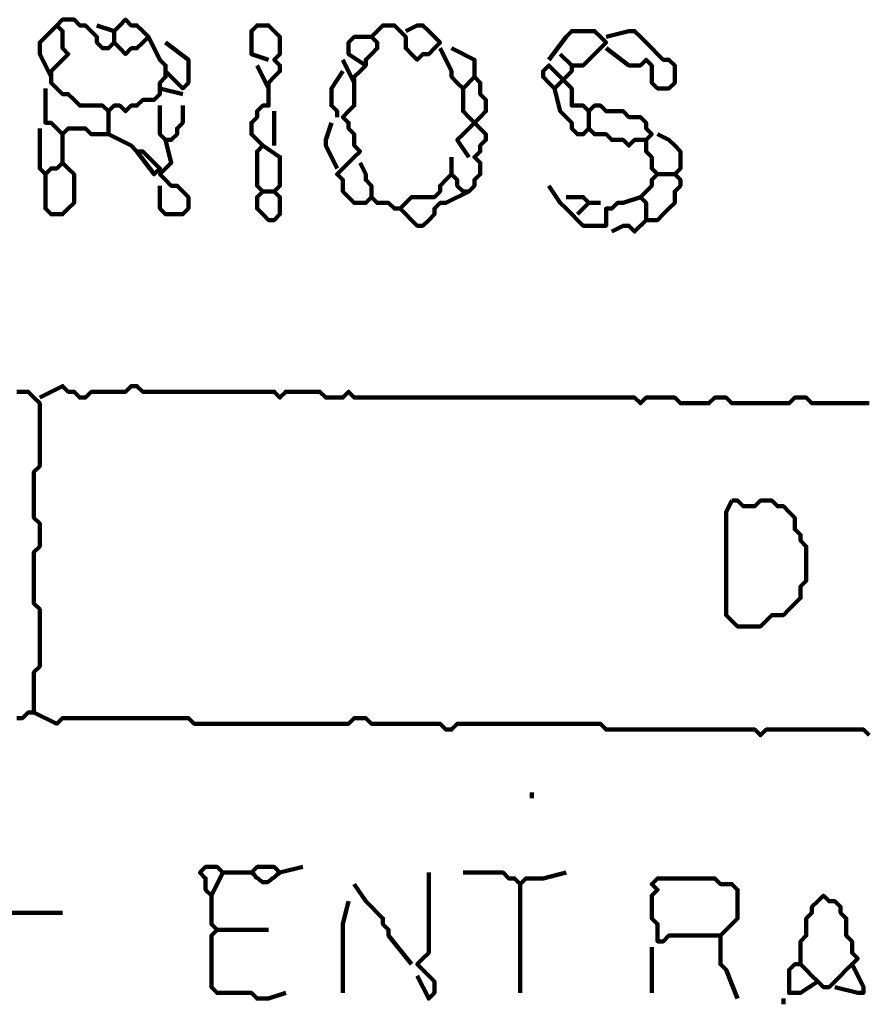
# Model space of a CAD drawing. Header units: metres. Extents: x 1959 to 4131, y 3282 to 4313.
# Tile 239 of 256: x 2405.91 to 2407.28, y 4306.67 to 4308.25. Entities that reach past the tile are written whole.
import ezdxf

# ---------------------------------------------------------------- set-up
doc = ezdxf.new("R2010")
doc.units = ezdxf.units.M
doc.layers.add('P', color=250, linetype='Continuous', lineweight=100)

msp = doc.modelspace()

# ---------------------------------------------------------------- linework, layer by layer
at = {"layer": 'P', "color": 0, "linetype": 'Continuous'}
for points in [[(2406.1214, 4308.2257), (2406.1399, 4308.1887), (2406.1491, 4308.1795), (2406.1491, 4308.1703), (2406.1491, 4308.161), (2406.1399, 4308.1518), (2406.1399, 4308.1426), (2406.1399, 4308.1334), (2406.1307, 4308.1241), (2406.1214, 4308.1241), (2406.1122, 4308.1241), (2406.103, 4308.1149), (2406.0937, 4308.1149), (2406.0845, 4308.1057), (2406.0753, 4308.1149), (2406.066, 4308.1149), (2406.0568, 4308.1057), (2406.0476, 4308.1149), (2406.0383, 4308.1149), (2406.0291, 4308.1149), (2406.0199, 4308.1149), (2406.0107, 4308.1149), (2406.0014, 4308.1241), (2405.9922, 4308.1334), (2405.983, 4308.1334), (2405.9737, 4308.1426), (2405.9645, 4308.1518), (2405.9645, 4308.161), (2405.9645, 4308.1703), (2405.9737, 4308.1795), (2405.983, 4308.1887), (2405.9922, 4308.198), (2405.983, 4308.2072), (2405.983, 4308.2164), (2405.983, 4308.2257), (2405.983, 4308.2349), (2405.9737, 4308.2441), (2405.983, 4308.2534), (2405.9922, 4308.2534), (2406.0014, 4308.2534), (2406.0107, 4308.2441), (2406.0199, 4308.2441), (2406.0291, 4308.2349), (2406.0383, 4308.2257), (2406.0383, 4308.2164), (2406.0476, 4308.2072), (2406.0568, 4308.2072), (2406.066, 4308.2164), (2406.0753, 4308.2072), (2406.0845, 4308.198), (2406.0937, 4308.2072), (2406.103, 4308.2072), (2406.1122, 4308.2164), (2406.1214, 4308.2257), (2406.1122, 4308.2349), (2406.103, 4308.2441), (2406.0937, 4308.2441), (2406.0845, 4308.2534), (2406.0753, 4308.2441), (2406.066, 4308.2349), (2406.0383, 4308.2441)], [(2405.9645, 4308.161), (2405.946, 4308.198), (2405.946, 4308.2072), (2405.946, 4308.2164), (2405.9737, 4308.2441)], [(2406.066, 4308.2349), (2406.066, 4308.2164)], [(2406.3153, 4308.1887), (2406.2876, 4308.198), (2406.2876, 4308.2072), (2406.2876, 4308.2164), (2406.2876, 4308.2257), (2406.2876, 4308.2349), (2406.2968, 4308.2441), (2406.306, 4308.2441), (2406.3153, 4308.2441), (2406.3245, 4308.2349), (2406.3337, 4308.2257), (2406.3337, 4308.2164), (2406.3337, 4308.2072), (2406.3337, 4308.198), (2406.3245, 4308.1887), (2406.3337, 4308.1795), (2406.3337, 4308.1703), (2406.3245, 4308.161), (2406.3153, 4308.1518), (2406.3153, 4308.1426), (2406.3153, 4308.1334), (2406.3153, 4308.1241), (2406.3153, 4308.1149), (2406.306, 4308.1149), (2406.2968, 4308.1057), (2406.2968, 4308.0964), (2406.2876, 4308.0872), (2406.2876, 4308.078), (2406.2876, 4308.0687), (2406.2968, 4308.0595), (2406.306, 4308.0503), (2406.2968, 4308.041), (2406.2968, 4308.0318), (2406.2968, 4308.0226), (2406.2968, 4308.0134), (2406.2968, 4308.0041), (2406.2968, 4307.9949), (2406.2968, 4307.9857), (2406.306, 4307.9764), (2406.2968, 4307.9672), (2406.2968, 4307.958), (2406.2968, 4307.9487), (2406.306, 4307.9395), (2406.3153, 4307.9303), (2406.3245, 4307.9303), (2406.3337, 4307.9395), (2406.3337, 4307.9487), (2406.3337, 4307.958), (2406.3337, 4307.9672), (2406.3245, 4307.9764), (2406.3337, 4307.9857), (2406.3337, 4307.9949), (2406.3337, 4308.0041), (2406.3337, 4308.0134), (2406.3337, 4308.0226), (2406.3337, 4308.0318), (2406.306, 4308.0503)], [(2406.5922, 4308.2072), (2406.6107, 4308.1703), (2406.6107, 4308.161), (2406.6199, 4308.1518), (2406.6291, 4308.1426), (2406.6291, 4308.1334), (2406.6291, 4308.1241), (2406.6291, 4308.1149), (2406.6291, 4308.1057), (2406.6383, 4308.0964), (2406.6476, 4308.0872), (2406.6568, 4308.078), (2406.666, 4308.0687), (2406.666, 4308.0595), (2406.6568, 4308.0503), (2406.6568, 4308.041), (2406.6476, 4308.0318), (2406.6568, 4308.0226), (2406.6568, 4308.0134), (2406.6568, 4308.0041), (2406.6476, 4307.9949), (2406.6476, 4307.9857), (2406.6383, 4307.9764), (2406.6291, 4307.9764), (2406.6199, 4307.9857), (2406.6199, 4307.9949), (2406.6107, 4308.0041), (2406.6014, 4307.9949), (2406.5922, 4307.9857), (2406.5922, 4307.9764), (2406.583, 4307.9672), (2406.5737, 4307.9672), (2406.5645, 4307.9672), (2406.5553, 4307.9672), (2406.546, 4307.9672), (2406.5368, 4307.958), (2406.5276, 4307.9487), (2406.5183, 4307.9487), (2406.5091, 4307.958), (2406.4999, 4307.958), (2406.4907, 4307.958), (2406.4814, 4307.9672), (2406.4722, 4307.958), (2406.463, 4307.958), (2406.4537, 4307.958), (2406.4445, 4307.9672), (2406.4353, 4307.9764), (2406.4353, 4307.9857), (2406.4353, 4307.9949), (2406.426, 4308.0041), (2406.4353, 4308.0134), (2406.4445, 4308.0226), (2406.4537, 4308.0318), (2406.463, 4308.041), (2406.4537, 4308.0503), (2406.4537, 4308.0595), (2406.4537, 4308.0687), (2406.4445, 4308.078), (2406.4445, 4308.0872), (2406.4353, 4308.0964), (2406.4445, 4308.1057), (2406.4537, 4308.1149), (2406.4537, 4308.1241), (2406.4537, 4308.1334), (2406.4537, 4308.1426), (2406.4537, 4308.1518), (2406.4537, 4308.161), (2406.463, 4308.1703), (2406.4722, 4308.1795), (2406.4722, 4308.1887), (2406.4814, 4308.198), (2406.4907, 4308.2072), (2406.4907, 4308.2164), (2406.4814, 4308.2257), (2406.4907, 4308.2349), (2406.4999, 4308.2441), (2406.5091, 4308.2441), (2406.5183, 4308.2441), (2406.5276, 4308.2349), (2406.5368, 4308.2257), (2406.5368, 4308.2164), (2406.5368, 4308.2072), (2406.546, 4308.198), (2406.5553, 4308.1887), (2406.5645, 4308.198), (2406.5737, 4308.198), (2406.583, 4308.2072), (2406.5922, 4308.2164), (2406.583, 4308.2257), (2406.5737, 4308.2349), (2406.5645, 4308.2441), (2406.5553, 4308.2441), (2406.5368, 4308.2349)], [(2406.7676, 4308.1887), (2406.7953, 4308.2257), (2406.8045, 4308.2349), (2406.8137, 4308.2349), (2406.823, 4308.2349), (2406.8322, 4308.2349), (2406.8414, 4308.2349), (2406.8507, 4308.2257), (2406.8599, 4308.2164), (2406.8507, 4308.2072), (2406.8414, 4308.198), (2406.8322, 4308.1887), (2406.823, 4308.1795), (2406.8137, 4308.1795), (2406.8045, 4308.1795), (2406.8045, 4308.1703), (2406.7953, 4308.161), (2406.786, 4308.1518), (2406.7768, 4308.1426), (2406.7676, 4308.1518), (2406.7583, 4308.161), (2406.7583, 4308.1703), (2406.7676, 4308.1795), (2406.7768, 4308.1703), (2406.786, 4308.161), (2406.7953, 4308.1518), (2406.8045, 4308.1426), (2406.8045, 4308.1334), (2406.8045, 4308.1241), (2406.8045, 4308.1149), (2406.8137, 4308.1149), (2406.823, 4308.1149), (2406.8322, 4308.1057), (2406.8414, 4308.1149), (2406.8507, 4308.1149), (2406.8599, 4308.1057), (2406.8691, 4308.1057), (2406.8783, 4308.1057), (2406.8876, 4308.1057), (2406.8968, 4308.0964), (2406.906, 4308.0964), (2406.9153, 4308.0964), (2406.9245, 4308.0872), (2406.9245, 4308.078), (2406.9337, 4308.0687), (2406.9245, 4308.0595), (2406.9245, 4308.0503), (2406.9245, 4308.041), (2406.9337, 4308.0318), (2406.9337, 4308.0226), (2406.9337, 4308.0134), (2406.943, 4308.0041), (2406.9337, 4307.9949), (2406.9337, 4307.9857), (2406.9245, 4307.9764), (2406.9153, 4307.9672), (2406.9245, 4307.958), (2406.9245, 4307.9487), (2406.9245, 4307.9395), (2406.9245, 4307.9303), (2406.9337, 4307.9303), (2406.943, 4307.9303), (2406.9522, 4307.9395), (2406.9614, 4307.9487), (2406.9707, 4307.958), (2406.9707, 4307.9672), (2406.9707, 4307.9764), (2406.9799, 4307.9857), (2406.9799, 4307.9949), (2406.9707, 4308.0041), (2406.9799, 4308.0134), (2406.9799, 4308.0226), (2406.9799, 4308.0318), (2406.9799, 4308.041), (2406.9707, 4308.0503), (2406.9614, 4308.0595), (2406.943, 4308.0687)], [(2406.8599, 4308.2257), (2406.8968, 4308.2349), (2406.906, 4308.2349), (2406.9153, 4308.2257), (2406.9245, 4308.2164), (2406.9337, 4308.2072), (2406.943, 4308.198), (2406.9522, 4308.1887), (2406.9614, 4308.1887), (2406.9707, 4308.1795), (2406.9707, 4308.1703), (2406.9707, 4308.161), (2406.9707, 4308.1518), (2406.9614, 4308.1426), (2406.9522, 4308.1426), (2406.943, 4308.1426), (2406.9337, 4308.1518), (2406.9337, 4308.161), (2406.9337, 4308.1703), (2406.9337, 4308.1795), (2406.9245, 4308.1887), (2406.9153, 4308.1795), (2406.906, 4308.1795), (2406.8968, 4308.1795), (2406.8599, 4308.2072)], [(2406.4722, 4308.1795), (2406.4445, 4308.198), (2406.4445, 4308.2072), (2406.4445, 4308.2164), (2406.4537, 4308.2257), (2406.463, 4308.2257), (2406.4814, 4308.2257)], [(2406.1491, 4308.2164), (2406.186, 4308.1887), (2406.186, 4308.1795), (2406.186, 4308.1703), (2406.186, 4308.161), (2406.186, 4308.1518), (2406.1768, 4308.1426), (2406.1676, 4308.1518), (2406.1491, 4308.1703)], [(2406.6107, 4308.2072), (2406.6476, 4308.1887), (2406.6476, 4308.1795), (2406.6476, 4308.1703), (2406.6476, 4308.161), (2406.6568, 4308.1518), (2406.6568, 4308.1426), (2406.6568, 4308.1334), (2406.666, 4308.1241), (2406.666, 4308.1149), (2406.666, 4308.1057), (2406.6568, 4308.0964), (2406.6476, 4308.0872), (2406.6383, 4308.078), (2406.6291, 4308.0687), (2406.6199, 4308.0595), (2406.6383, 4308.0318)], [(2406.4353, 4308.1887), (2406.4537, 4308.1518)], [(2406.786, 4308.198), (2406.8045, 4308.1795)], [(2406.2968, 4308.1795), (2406.3153, 4308.1426)], [(2406.4353, 4308.1703), (2406.4168, 4308.1426), (2406.4168, 4308.1334), (2406.4168, 4308.1241), (2406.4168, 4308.1149), (2406.426, 4308.1057), (2406.426, 4308.0964)], [(2406.6476, 4308.161), (2406.6291, 4308.1426)], [(2405.9553, 4308.1426), (2405.9553, 4308.1057), (2405.9553, 4308.0964), (2405.9553, 4308.0872), (2405.9645, 4308.0872), (2405.9737, 4308.078), (2405.983, 4308.0687), (2405.9922, 4308.078), (2406.0014, 4308.078), (2406.0107, 4308.078), (2406.0199, 4308.078), (2406.0291, 4308.0687), (2406.0383, 4308.0687), (2406.0476, 4308.0687), (2406.0568, 4308.0687), (2406.0568, 4308.078), (2406.0568, 4308.1057)], [(2406.1399, 4308.1426), (2406.1768, 4308.1334)], [(2406.7768, 4308.1426), (2406.786, 4308.1057), (2406.7953, 4308.0964), (2406.8045, 4308.0872), (2406.8045, 4308.078), (2406.8137, 4308.0687), (2406.823, 4308.0687), (2406.8322, 4308.078), (2406.8414, 4308.0687), (2406.8507, 4308.0687), (2406.8599, 4308.0687), (2406.8691, 4308.0595), (2406.8783, 4308.0595), (2406.8876, 4308.0595), (2406.8968, 4308.0503), (2406.906, 4308.0595), (2406.9245, 4308.0595)], [(2406.1399, 4308.1149), (2406.1399, 4308.078), (2406.1399, 4308.0687), (2406.1491, 4308.0595), (2406.1583, 4308.0595), (2406.1676, 4308.0687), (2406.1676, 4308.078), (2406.1768, 4308.0872), (2406.1768, 4308.1149)], [(2406.3245, 4308.1057), (2406.3245, 4308.0872), (2406.3245, 4308.078), (2406.3245, 4308.0687), (2406.3245, 4308.0503)], [(2406.8322, 4308.1057), (2406.8322, 4308.078)], [(2405.946, 4308.078), (2405.946, 4308.041), (2405.946, 4308.0318), (2405.946, 4308.0226), (2405.946, 4308.0134), (2405.9553, 4308.0041), (2405.9645, 4308.0134), (2405.9737, 4308.0134), (2405.983, 4308.0226), (2405.9922, 4308.0134), (2406.0014, 4308.0041), (2406.0014, 4307.9949), (2406.0014, 4307.9857), (2406.0014, 4307.9764), (2406.0014, 4307.9672), (2406.0014, 4307.958), (2405.9922, 4307.9487), (2405.983, 4307.9395), (2405.9737, 4307.9395), (2405.9645, 4307.9395), (2405.9553, 4307.9487), (2405.9553, 4307.958), (2405.9553, 4307.9672), (2405.9553, 4307.9764), (2405.9553, 4308.0041)], [(2406.4168, 4308.0872), (2406.4076, 4308.0595), (2406.4076, 4308.0503), (2406.426, 4308.0134)], [(2405.983, 4308.0687), (2405.983, 4308.0226)], [(2406.0568, 4308.0687), (2406.0937, 4308.0503), (2406.103, 4308.041), (2406.1122, 4308.041), (2406.1214, 4308.0318), (2406.1307, 4308.0226), (2406.1399, 4308.0134), (2406.1307, 4308.0041), (2406.103, 4308.041)], [(2406.1491, 4308.0595), (2406.1583, 4308.0226), (2406.1491, 4308.0134), (2406.1399, 4308.0041), (2406.1491, 4307.9949), (2406.1583, 4307.9857), (2406.1676, 4307.9857), (2406.1768, 4307.9764), (2406.186, 4307.9672), (2406.186, 4307.958), (2406.186, 4307.9487), (2406.1768, 4307.9395), (2406.1676, 4307.9395), (2406.1583, 4307.9395), (2406.1491, 4307.9395), (2406.1399, 4307.9487), (2406.1399, 4307.9857)], [(2406.6107, 4308.0318), (2406.6107, 4308.0041)], [(2406.463, 4308.0226), (2406.4722, 4308.0041), (2406.4722, 4307.9949), (2406.4814, 4307.9857), (2406.4814, 4307.9672)], [(2406.943, 4308.0041), (2406.9707, 4308.0041)], [(2406.7676, 4307.9857), (2406.786, 4307.958), (2406.7953, 4307.9487), (2406.8045, 4307.9395), (2406.8137, 4307.9303), (2406.823, 4307.921), (2406.8322, 4307.921), (2406.8414, 4307.921), (2406.8507, 4307.921), (2406.8599, 4307.921), (2406.8599, 4307.9303), (2406.8599, 4307.9395), (2406.8599, 4307.9487), (2406.8691, 4307.9487), (2406.8783, 4307.958), (2406.8876, 4307.958), (2406.9153, 4307.9672)], [(2406.306, 4307.9764), (2406.3245, 4307.9764)], [(2406.6383, 4307.9764), (2406.6014, 4307.958), (2406.5922, 4307.958), (2406.583, 4307.9487), (2406.583, 4307.9395), (2406.5737, 4307.9303), (2406.5645, 4307.921), (2406.5553, 4307.921), (2406.5276, 4307.9487)], [(2406.7953, 4307.9672), (2406.8137, 4307.9672), (2406.823, 4307.9672), (2406.8322, 4307.958), (2406.8137, 4307.9395)], [(2406.8322, 4307.958), (2406.8507, 4307.958)], [(2406.9245, 4307.9303), (2406.906, 4307.9118), (2406.8968, 4307.921), (2406.8876, 4307.921), (2406.8691, 4307.9118)], [(2405.9091, 4307.6534), (2405.9183, 4307.6534), (2405.9276, 4307.6534), (2405.9368, 4307.6441), (2405.946, 4307.6349), (2405.946, 4307.6257), (2405.946, 4307.6164), (2405.946, 4307.6072), (2405.946, 4307.598), (2405.946, 4307.5887), (2405.946, 4307.5795), (2405.946, 4307.5703), (2405.946, 4307.561), (2405.946, 4307.5518), (2405.946, 4307.5426), (2405.946, 4307.5334), (2405.9368, 4307.5241), (2405.9368, 4307.5149), (2405.9368, 4307.5057), (2405.9368, 4307.4964), (2405.9368, 4307.4872), (2405.9368, 4307.478), (2405.9368, 4307.4687), (2405.9368, 4307.4595), (2405.9368, 4307.4503), (2405.946, 4307.441), (2405.946, 4307.4318), (2405.946, 4307.4226), (2405.946, 4307.4134), (2405.946, 4307.4041), (2405.9368, 4307.3949), (2405.9368, 4307.3857), (2405.9368, 4307.3764), (2405.9368, 4307.3672), (2405.9368, 4307.358), (2405.9368, 4307.3487), (2405.9368, 4307.3395), (2405.9368, 4307.3303), (2405.9368, 4307.321), (2405.9368, 4307.3118), (2405.946, 4307.3026), (2405.946, 4307.2934), (2405.946, 4307.2841), (2405.946, 4307.2749), (2405.946, 4307.2657), (2405.946, 4307.2564), (2405.946, 4307.2472), (2405.946, 4307.238), (2405.946, 4307.2287), (2405.946, 4307.2195), (2405.946, 4307.2103), (2405.9368, 4307.201), (2405.9368, 4307.1918), (2405.9368, 4307.1826), (2405.9368, 4307.1734), (2405.9368, 4307.1641), (2405.9368, 4307.1549), (2405.9368, 4307.1457), (2405.9368, 4307.1364), (2405.9276, 4307.1364), (2405.9183, 4307.1272), (2405.9091, 4307.1272)], [(2405.946, 4307.6441), (2405.983, 4307.6626), (2405.9922, 4307.6534), (2406.0014, 4307.6534), (2406.0107, 4307.6441), (2406.0199, 4307.6441), (2406.0291, 4307.6534), (2406.0383, 4307.6534), (2406.0476, 4307.6534), (2406.0568, 4307.6534), (2406.066, 4307.6534), (2406.0753, 4307.6534), (2406.0845, 4307.6534), (2406.0937, 4307.6626), (2406.103, 4307.6626), (2406.1122, 4307.6534), (2406.1214, 4307.6534), (2406.1307, 4307.6534), (2406.1399, 4307.6534), (2406.1491, 4307.6534), (2406.1583, 4307.6534), (2406.1676, 4307.6534), (2406.1768, 4307.6534), (2406.186, 4307.6534), (2406.1953, 4307.6534), (2406.2045, 4307.6534), (2406.2137, 4307.6534), (2406.223, 4307.6534), (2406.2322, 4307.6534), (2406.2414, 4307.6534), (2406.2507, 4307.6534), (2406.2599, 4307.6534), (2406.2691, 4307.6534), (2406.2783, 4307.6534), (2406.2876, 4307.6534), (2406.2968, 4307.6534), (2406.306, 4307.6534), (2406.3153, 4307.6534), (2406.3245, 4307.6534), (2406.3337, 4307.6441), (2406.343, 4307.6534), (2406.3522, 4307.6534), (2406.3614, 4307.6534), (2406.3707, 4307.6534), (2406.3799, 4307.6534), (2406.3891, 4307.6534), (2406.3983, 4307.6534), (2406.4076, 4307.6441), (2406.4168, 4307.6441), (2406.426, 4307.6441), (2406.4353, 4307.6441), (2406.4445, 4307.6534), (2406.4537, 4307.6441), (2406.463, 4307.6441), (2406.4722, 4307.6441), (2406.4814, 4307.6441), (2406.4907, 4307.6441), (2406.4999, 4307.6441), (2406.5091, 4307.6441), (2406.5183, 4307.6441), (2406.5276, 4307.6441), (2406.5368, 4307.6441), (2406.546, 4307.6441), (2406.5553, 4307.6441), (2406.5645, 4307.6441), (2406.5737, 4307.6441), (2406.583, 4307.6441), (2406.5922, 4307.6441), (2406.6014, 4307.6441), (2406.6107, 4307.6441), (2406.6199, 4307.6441), (2406.6291, 4307.6441), (2406.6383, 4307.6441), (2406.6476, 4307.6441), (2406.6568, 4307.6441), (2406.666, 4307.6441), (2406.6753, 4307.6441), (2406.6845, 4307.6441), (2406.6937, 4307.6441), (2406.703, 4307.6441), (2406.7122, 4307.6441), (2406.7214, 4307.6441), (2406.7307, 4307.6441), (2406.7399, 4307.6441), (2406.7491, 4307.6441), (2406.7583, 4307.6441), (2406.7676, 4307.6441), (2406.7768, 4307.6441), (2406.786, 4307.6441), (2406.7953, 4307.6441), (2406.8045, 4307.6441), (2406.8137, 4307.6441), (2406.823, 4307.6441), (2406.8322, 4307.6441), (2406.8414, 4307.6441), (2406.8507, 4307.6441), (2406.8599, 4307.6441), (2406.8691, 4307.6441), (2406.8783, 4307.6441), (2406.8876, 4307.6441), (2406.8968, 4307.6441), (2406.906, 4307.6441), (2406.9153, 4307.6349), (2406.9245, 4307.6441), (2406.9337, 4307.6441), (2406.943, 4307.6441), (2406.9522, 4307.6441), (2406.9614, 4307.6441), (2406.9707, 4307.6441), (2406.9799, 4307.6349), (2406.9891, 4307.6349), (2406.9983, 4307.6349), (2407.0076, 4307.6349), (2407.0168, 4307.6349), (2407.026, 4307.6349), (2407.0353, 4307.6441), (2407.0445, 4307.6441), (2407.0537, 4307.6441), (2407.063, 4307.6349), (2407.0722, 4307.6349), (2407.0814, 4307.6349), (2407.0907, 4307.6349), (2407.0999, 4307.6349), (2407.1091, 4307.6349), (2407.1183, 4307.6349), (2407.1276, 4307.6349), (2407.1368, 4307.6349), (2407.146, 4307.6349), (2407.1553, 4307.6349), (2407.1645, 4307.6441), (2407.1737, 4307.6441), (2407.183, 4307.6441), (2407.1922, 4307.6349), (2407.2014, 4307.6349), (2407.2107, 4307.6349), (2407.2199, 4307.6349), (2407.2291, 4307.6349), (2407.2383, 4307.6349), (2407.2476, 4307.6349), (2407.2568, 4307.6349), (2407.266, 4307.6349), (2407.2753, 4307.6349), (2407.2845, 4307.6349)], [(2407.063, 4307.478), (2407.0722, 4307.478), (2407.0814, 4307.4687), (2407.0907, 4307.4687), (2407.0999, 4307.4687), (2407.1091, 4307.478), (2407.1183, 4307.478), (2407.1276, 4307.478), (2407.1368, 4307.4687), (2407.146, 4307.4687), (2407.1553, 4307.4595), (2407.1645, 4307.4503), (2407.1645, 4307.441), (2407.1645, 4307.4318), (2407.1737, 4307.4226), (2407.1737, 4307.4134), (2407.183, 4307.4041), (2407.183, 4307.3949), (2407.183, 4307.3857), (2407.183, 4307.3764), (2407.183, 4307.3672), (2407.183, 4307.358), (2407.183, 4307.3487), (2407.1737, 4307.3395), (2407.1737, 4307.3303), (2407.1737, 4307.321), (2407.1645, 4307.3118), (2407.1553, 4307.3026), (2407.146, 4307.2934), (2407.1368, 4307.2934), (2407.1276, 4307.2934), (2407.1183, 4307.2841), (2407.1091, 4307.2749), (2407.0999, 4307.2749), (2407.0907, 4307.2749), (2407.0814, 4307.2749), (2407.0722, 4307.2749), (2407.063, 4307.2841), (2407.0537, 4307.2934), (2407.0537, 4307.3026), (2407.0537, 4307.3118), (2407.0537, 4307.321), (2407.0537, 4307.3303), (2407.0537, 4307.3395), (2407.0537, 4307.3487), (2407.0537, 4307.358), (2407.0537, 4307.3672), (2407.0537, 4307.3764), (2407.0537, 4307.3857), (2407.0537, 4307.3949), (2407.0537, 4307.4041), (2407.0537, 4307.4134), (2407.0537, 4307.4226), (2407.0537, 4307.4318), (2407.0537, 4307.441), (2407.0537, 4307.4503), (2407.0537, 4307.4595), (2407.063, 4307.478)], [(2405.9368, 4307.1364), (2405.9737, 4307.118), (2405.983, 4307.1272), (2405.9922, 4307.1272), (2406.0014, 4307.1272), (2406.0107, 4307.1272), (2406.0199, 4307.1272), (2406.0291, 4307.1272), (2406.0383, 4307.1272), (2406.0476, 4307.1272), (2406.0568, 4307.1272), (2406.066, 4307.1272), (2406.0753, 4307.1272), (2406.0845, 4307.1272), (2406.0937, 4307.1272), (2406.103, 4307.1272), (2406.1122, 4307.1272), (2406.1214, 4307.1272), (2406.1307, 4307.1272), (2406.1399, 4307.1272), (2406.1491, 4307.1272), (2406.1583, 4307.1272), (2406.1676, 4307.1272), (2406.1768, 4307.1272), (2406.186, 4307.1272), (2406.1953, 4307.118), (2406.2045, 4307.118), (2406.2137, 4307.118), (2406.223, 4307.118), (2406.2322, 4307.118), (2406.2414, 4307.118), (2406.2507, 4307.118), (2406.2599, 4307.118), (2406.2691, 4307.118), (2406.2783, 4307.118), (2406.2876, 4307.118), (2406.2968, 4307.118), (2406.306, 4307.118), (2406.3153, 4307.118), (2406.3245, 4307.118), (2406.3337, 4307.118), (2406.343, 4307.118), (2406.3522, 4307.118), (2406.3614, 4307.118), (2406.3707, 4307.118), (2406.3799, 4307.118), (2406.3891, 4307.118), (2406.3983, 4307.118), (2406.4076, 4307.118), (2406.4168, 4307.118), (2406.426, 4307.118), (2406.4353, 4307.118), (2406.4445, 4307.118), (2406.4537, 4307.1272), (2406.463, 4307.1272), (2406.4722, 4307.1272), (2406.4814, 4307.118), (2406.4907, 4307.118), (2406.4999, 4307.118), (2406.5091, 4307.118), (2406.5183, 4307.118), (2406.5276, 4307.118), (2406.5368, 4307.118), (2406.546, 4307.118), (2406.5553, 4307.118), (2406.5645, 4307.118), (2406.5737, 4307.118), (2406.583, 4307.118), (2406.5922, 4307.118), (2406.6014, 4307.1087), (2406.6107, 4307.1087), (2406.6199, 4307.118), (2406.6291, 4307.118), (2406.6383, 4307.118), (2406.6476, 4307.118), (2406.6568, 4307.118), (2406.666, 4307.118), (2406.6753, 4307.118), (2406.6845, 4307.118), (2406.6937, 4307.118), (2406.703, 4307.118), (2406.7122, 4307.118), (2406.7214, 4307.118), (2406.7307, 4307.118), (2406.7399, 4307.118), (2406.7491, 4307.118), (2406.7583, 4307.118), (2406.7676, 4307.118), (2406.7768, 4307.118), (2406.786, 4307.118), (2406.7953, 4307.118), (2406.8045, 4307.118), (2406.8137, 4307.118), (2406.823, 4307.118), (2406.8322, 4307.118), (2406.8414, 4307.118), (2406.8507, 4307.118), (2406.8599, 4307.1087), (2406.8691, 4307.1087), (2406.8783, 4307.1087), (2406.8876, 4307.1087), (2406.8968, 4307.1087), (2406.906, 4307.1087), (2406.9153, 4307.1087), (2406.9245, 4307.1087), (2406.9337, 4307.1087), (2406.943, 4307.1087), (2406.9522, 4307.1087), (2406.9614, 4307.1087), (2406.9707, 4307.1087), (2406.9799, 4307.1087), (2406.9891, 4307.1087), (2406.9983, 4307.1087), (2407.0076, 4307.1087), (2407.0168, 4307.1087), (2407.026, 4307.1087), (2407.0353, 4307.1087), (2407.0445, 4307.1087), (2407.0537, 4307.1087), (2407.063, 4307.1087), (2407.0722, 4307.1087), (2407.0814, 4307.1087), (2407.0907, 4307.1087), (2407.0999, 4307.1087), (2407.1091, 4307.0995), (2407.1183, 4307.1087), (2407.1276, 4307.1087), (2407.1368, 4307.1087), (2407.146, 4307.1087), (2407.1553, 4307.1087), (2407.1645, 4307.1087), (2407.1737, 4307.1087), (2407.183, 4307.1087), (2407.1922, 4307.1087), (2407.2014, 4307.1087), (2407.2107, 4307.1087), (2407.2199, 4307.1087), (2407.2291, 4307.1087), (2407.2383, 4307.1087), (2407.2476, 4307.1087), (2407.2568, 4307.1087), (2407.266, 4307.1087), (2407.2753, 4307.1087), (2407.2845, 4307.0995)], [(2406.7399, 4307.0072), (2406.7399, 4306.998)], [(2406.2414, 4306.878), (2406.223, 4306.841), (2406.2137, 4306.8503), (2406.2137, 4306.8595), (2406.2137, 4306.8687), (2406.2045, 4306.878), (2406.2137, 4306.8872), (2406.223, 4306.8872), (2406.2322, 4306.8872), (2406.2414, 4306.878), (2406.2507, 4306.878), (2406.2599, 4306.878), (2406.2691, 4306.878), (2406.2783, 4306.878), (2406.2876, 4306.878), (2406.2968, 4306.8872), (2406.306, 4306.8872), (2406.3153, 4306.8872), (2406.3245, 4306.8872), (2406.3337, 4306.878), (2406.3291, 4306.8749), (2406.3245, 4306.8703), (2406.3214, 4306.8687), (2406.3183, 4306.8657), (2406.3137, 4306.8626), (2406.3107, 4306.8626), (2406.306, 4306.8626), (2406.3014, 4306.8657), (2406.2983, 4306.8687), (2406.2953, 4306.8703), (2406.2922, 4306.8749), (2406.2876, 4306.878)], [(2406.3707, 4306.8872), (2406.3337, 4306.878)], [(2406.5737, 4306.878), (2406.5737, 4306.841), (2406.5737, 4306.8318), (2406.5737, 4306.8226), (2406.5737, 4306.8134), (2406.5737, 4306.8041), (2406.5737, 4306.7949), (2406.5737, 4306.7857), (2406.5737, 4306.7764), (2406.5737, 4306.7672), (2406.5737, 4306.758), (2406.5737, 4306.7487), (2406.5645, 4306.7395), (2406.5553, 4306.7303), (2406.5645, 4306.721), (2406.5737, 4306.7118), (2406.583, 4306.7026), (2406.583, 4306.6934), (2406.583, 4306.6841), (2406.5737, 4306.6749), (2406.5553, 4306.7118)], [(2406.6291, 4306.878), (2406.666, 4306.878), (2406.6753, 4306.878), (2406.6845, 4306.878), (2406.6937, 4306.878), (2406.703, 4306.8687), (2406.7122, 4306.8687), (2406.7214, 4306.8595), (2406.7307, 4306.8687), (2406.7399, 4306.8687), (2406.7491, 4306.8687), (2406.7583, 4306.8687), (2406.7953, 4306.878)], [(2406.4537, 4306.8595), (2406.4722, 4306.8318), (2406.4814, 4306.8226), (2406.4907, 4306.8134), (2406.4999, 4306.8041), (2406.4999, 4306.7949), (2406.5091, 4306.7857), (2406.5091, 4306.7764), (2406.546, 4306.7303)], [(2406.7214, 4306.8595), (2406.7214, 4306.8226), (2406.7214, 4306.8134), (2406.7214, 4306.8041), (2406.7214, 4306.7949), (2406.7214, 4306.7857), (2406.7214, 4306.7764), (2406.7214, 4306.7672), (2406.7214, 4306.758), (2406.7214, 4306.7487), (2406.7214, 4306.7395), (2406.7214, 4306.7303), (2406.7214, 4306.6841)], [(2407.0445, 4306.7764), (2407.0076, 4306.7764), (2406.9983, 4306.7764), (2406.9891, 4306.7764), (2406.9799, 4306.7764), (2406.9707, 4306.7764), (2406.9614, 4306.7764), (2406.9522, 4306.7672), (2406.943, 4306.7672), (2406.943, 4306.7764), (2406.943, 4306.7857), (2406.943, 4306.7949), (2406.9337, 4306.8041), (2406.9337, 4306.8134), (2406.9337, 4306.8226), (2406.9337, 4306.8318), (2406.9337, 4306.841), (2406.943, 4306.8503), (2406.9337, 4306.8595), (2406.943, 4306.8687), (2406.9522, 4306.8687), (2406.9614, 4306.8687), (2406.9707, 4306.8687), (2406.9799, 4306.8687), (2406.9891, 4306.8687), (2406.9983, 4306.8687), (2407.0076, 4306.8687), (2407.0168, 4306.8687), (2407.026, 4306.8687), (2407.0353, 4306.8687), (2407.0445, 4306.8595), (2407.0537, 4306.8595), (2407.063, 4306.8595), (2407.0722, 4306.8503), (2407.0722, 4306.841), (2407.0722, 4306.8318), (2407.0722, 4306.8226), (2407.0722, 4306.8134), (2407.0722, 4306.8041), (2407.063, 4306.7949), (2407.0537, 4306.7857), (2407.0445, 4306.7764), (2407.0445, 4306.7672), (2407.0445, 4306.758), (2407.0445, 4306.7487), (2407.0445, 4306.7395), (2407.0445, 4306.7303), (2407.0537, 4306.721), (2407.0722, 4306.6749)], [(2406.223, 4306.841), (2406.223, 4306.8041), (2406.223, 4306.7949), (2406.2322, 4306.7857), (2406.223, 4306.7764), (2406.223, 4306.7672), (2406.223, 4306.758), (2406.223, 4306.7487), (2406.223, 4306.7395), (2406.223, 4306.7303), (2406.223, 4306.721), (2406.223, 4306.7118), (2406.223, 4306.7026), (2406.223, 4306.6934), (2406.2322, 4306.6841), (2406.2414, 4306.6841), (2406.2507, 4306.6841), (2406.2599, 4306.6841), (2406.2691, 4306.6841), (2406.2783, 4306.6841), (2406.2876, 4306.6841), (2406.2968, 4306.6749), (2406.306, 4306.6749), (2406.3153, 4306.6749), (2406.343, 4306.6841)], [(2407.1737, 4306.7303), (2407.1737, 4306.7672), (2407.183, 4306.7764), (2407.183, 4306.7857), (2407.183, 4306.7949), (2407.183, 4306.8041), (2407.1922, 4306.8134), (2407.1922, 4306.8226), (2407.2014, 4306.8318), (2407.2107, 4306.841), (2407.2199, 4306.8318), (2407.2291, 4306.8318), (2407.2383, 4306.8226), (2407.2383, 4306.8134), (2407.2476, 4306.8041), (2407.2476, 4306.7949), (2407.2476, 4306.7857), (2407.2476, 4306.7764), (2407.2568, 4306.7672), (2407.2568, 4306.758), (2407.2568, 4306.7487), (2407.266, 4306.7395), (2407.2568, 4306.7303), (2407.2476, 4306.721), (2407.2383, 4306.7118), (2407.2291, 4306.7026), (2407.2199, 4306.6934), (2407.2107, 4306.6934), (2407.2014, 4306.7026), (2407.1922, 4306.7118), (2407.183, 4306.721), (2407.1737, 4306.7303), (2407.1645, 4306.7303), (2407.1553, 4306.721), (2407.1553, 4306.7118), (2407.1553, 4306.7026), (2407.1553, 4306.6934), (2407.1553, 4306.6841), (2407.1645, 4306.6841), (2407.1737, 4306.6841), (2407.2014, 4306.7026)], [(2406.4445, 4306.8318), (2406.4353, 4306.7949), (2406.4353, 4306.7857), (2406.4353, 4306.7764), (2406.4353, 4306.7672), (2406.4353, 4306.758), (2406.4353, 4306.7487), (2406.4353, 4306.7395), (2406.4353, 4306.7303), (2406.4353, 4306.721), (2406.4353, 4306.7118), (2406.4353, 4306.7026), (2406.4353, 4306.6841)], [(2405.8168, 4306.8134), (2405.8537, 4306.8134), (2405.863, 4306.8134), (2405.8722, 4306.8134), (2405.8814, 4306.8134), (2405.8907, 4306.8134), (2405.8999, 4306.8134), (2405.9091, 4306.8134), (2405.9183, 4306.8134), (2405.9276, 4306.8134), (2405.9368, 4306.8134), (2405.946, 4306.8134), (2405.983, 4306.8134)], [(2406.2322, 4306.7857), (2406.2599, 4306.7857), (2406.2691, 4306.7857), (2406.2783, 4306.7857), (2406.2876, 4306.7857), (2406.2968, 4306.7857), (2406.3153, 4306.7857)], [(2406.9337, 4306.758), (2406.9337, 4306.7303), (2406.9337, 4306.721), (2406.9337, 4306.6841)], [(2407.2568, 4306.7303), (2407.2753, 4306.6934), (2407.2753, 4306.6841), (2407.266, 4306.6841), (2407.2291, 4306.6934)], [(2407.146, 4306.6749), (2407.146, 4306.6657)]]:
    msp.add_lwpolyline(points, dxfattribs=at)

doc.saveas('drawing.dxf')
